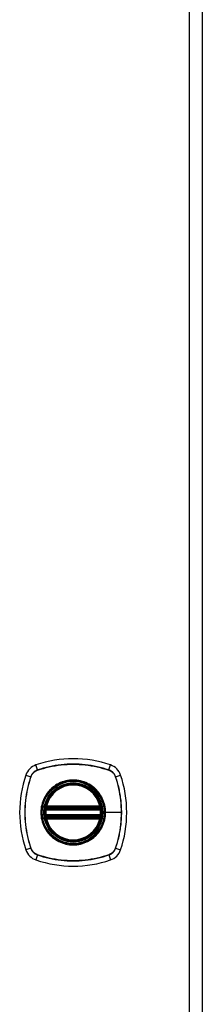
# Model space of a CAD drawing. Header units: inches. Extents: x 0 to 121, y -11 to 79.
# Tile 65 of 88: x 77.67 to 80.17, y 29.66 to 43.1. Entities that reach past the tile are written whole.
import ezdxf

# ---------------------------------------------------------------- set-up
doc = ezdxf.new("R2010")
doc.units = ezdxf.units.IN
doc.header["$LTSCALE"] = 7.278232
doc.header["$MEASUREMENT"] = 0
doc.layers.add('Visible Edges(ANSI)', color=7, linetype='Continuous', lineweight=25)
doc.layers.add('Visible Tangent Edges(ANSI)', color=7, linetype='Continuous', lineweight=25)

msp = doc.modelspace()

# ---------------------------------------------------------------- linework, layer by layer
at = {"layer": 'Visible Edges(ANSI)'}
for p, q in [((80.1671, 27.189), (80.1671, 56.3561)), ((78.0323, 32.3291), (78.7687, 32.3291)), ((78.0374, 32.3537), (78.7636, 32.3537)), ((78.7687, 32.2314), (78.0323, 32.2314)), ((78.7636, 32.2069), (78.0374, 32.2069))]:
    msp.add_line(p, q, dxfattribs=at)
at = {"layer": 'Visible Edges(ANSI)', "flags": 128}
for points in [[(78.0178, 32.3463), (78.0178, 32.3462), (78.0178, 32.346), (78.0177, 32.3457), (78.0177, 32.3452), (78.0176, 32.3446), (78.0174, 32.3439), (78.0173, 32.3431), (78.0171, 32.3422), (78.017, 32.3411), (78.0168, 32.3399), (78.0166, 32.3387), (78.0164, 32.3373), (78.0162, 32.3358), (78.016, 32.3343), (78.0157, 32.3327), (78.0155, 32.331), (78.0153, 32.3292), (78.0151, 32.3274), (78.0148, 32.3255), (78.0146, 32.3236), (78.0144, 32.3217), (78.0142, 32.3198), (78.014, 32.3178), (78.0138, 32.3158)], [(78.7871, 32.3158), (78.7869, 32.3178), (78.7868, 32.3198), (78.7865, 32.3217), (78.7863, 32.3236), (78.7861, 32.3255), (78.7859, 32.3274), (78.7857, 32.3292), (78.7854, 32.331), (78.7852, 32.3327), (78.785, 32.3343), (78.7848, 32.3358), (78.7846, 32.3373), (78.7844, 32.3387), (78.7842, 32.3399), (78.784, 32.3411), (78.7838, 32.3422), (78.7836, 32.3431), (78.7835, 32.3439), (78.7834, 32.3446), (78.7833, 32.3452), (78.7832, 32.3457), (78.7832, 32.346), (78.7831, 32.3462), (78.7831, 32.3463)], [(78.0138, 32.2447), (78.014, 32.2428), (78.0142, 32.2408), (78.0144, 32.2388), (78.0146, 32.2369), (78.0148, 32.235), (78.0151, 32.2331), (78.0153, 32.2313), (78.0155, 32.2295), (78.0157, 32.2278), (78.016, 32.2262), (78.0162, 32.2247), (78.0164, 32.2232), (78.0166, 32.2219), (78.0168, 32.2206), (78.017, 32.2194), (78.0172, 32.2184), (78.0173, 32.2174), (78.0174, 32.2166), (78.0176, 32.2159), (78.0177, 32.2153), (78.0177, 32.2149), (78.0178, 32.2146), (78.0178, 32.2144), (78.0178, 32.2143)], [(78.7831, 32.2143), (78.7831, 32.2144), (78.7832, 32.2146), (78.7832, 32.2149), (78.7833, 32.2153), (78.7834, 32.2159), (78.7835, 32.2166), (78.7836, 32.2174), (78.7838, 32.2184), (78.784, 32.2194), (78.7842, 32.2206), (78.7843, 32.2219), (78.7846, 32.2232), (78.7848, 32.2247), (78.785, 32.2262), (78.7852, 32.2278), (78.7854, 32.2295), (78.7857, 32.2313), (78.7859, 32.2331), (78.7861, 32.235), (78.7863, 32.2369), (78.7865, 32.2388), (78.7867, 32.2408), (78.7869, 32.2428), (78.7871, 32.2447)]]:
    msp.add_lwpolyline(points, dxfattribs=at)
at = {"layer": 'Visible Edges(ANSI)'}
for radius in [0.3968, 0.3907]:
    msp.add_circle((78.4005, 32.2803), radius, dxfattribs=at)
for centre, radius, start, end in [((77.9604, 32.7204), 0.2198, 108.77216, 161.22784), ((78.4005, 31.4256), 1.5873, 71.22784, 108.77216), ((78.8406, 32.7204), 0.2198, 18.77216, 71.22784), ((79.2552, 32.2803), 1.5873, 161.22784, 198.77216), ((77.5457, 32.2803), 1.5873, 341.22784, 18.77216), ((78.4005, 32.2803), 0.3883, 13.63439, 166.36561), ((78.4005, 32.2803), 0.3883, 174.74991, 185.25009), ((78.0323, 32.3438), 0.0147, 170.21598, 270), ((78.4005, 32.2803), 0.3883, 166.36561, 170.21598), ((78.0374, 32.3684), 0.0147, 166.36561, 270), ((78.7636, 32.3684), 0.0147, 270, 13.63439), ((78.7687, 32.3438), 0.0147, 270, 9.78402), ((78.4005, 32.2803), 0.3883, 9.78402, 13.63439), ((78.4005, 32.2803), 0.3883, 354.74991, 5.25009), ((78.0323, 32.2168), 0.0147, 90, 189.78402), ((78.4005, 32.2803), 0.3883, 189.78402, 193.63439), ((78.0374, 32.1922), 0.0147, 90, 193.63439), ((78.4005, 32.2803), 0.3883, 193.63439, 346.36561), ((78.7636, 32.1922), 0.0147, 346.36561, 90), ((78.7687, 32.2168), 0.0147, 350.21598, 90), ((78.4005, 32.2803), 0.3883, 346.36561, 350.21598), ((77.9604, 31.8402), 0.2198, 198.77216, 251.22784), ((78.8406, 31.8402), 0.2198, 288.77216, 341.22784), ((78.4005, 33.135), 1.5873, 251.22784, 288.77216)]:
    msp.add_arc(centre, radius, start, end, dxfattribs=at)
at = {"layer": 'Visible Tangent Edges(ANSI)'}
for p, q in [((79.9859, 56.3561), (79.9859, 27.189)), ((77.9128, 32.8603), (77.8897, 32.9285)), ((78.8881, 32.8603), (78.9113, 32.9285)), ((77.7523, 32.7911), (77.8204, 32.7679)), ((77.9137, 32.8578), (77.9142, 32.858)), ((78.8867, 32.858), (78.8873, 32.8578)), ((78.9805, 32.7679), (79.0487, 32.7911)), ((77.8228, 32.7665), (77.823, 32.7671)), ((78.978, 32.7671), (78.9782, 32.7665)), ((78.0284, 32.3145), (78.0138, 32.3158)), ((78.0252, 32.345), (78.0178, 32.3463)), ((78.0231, 32.3718), (78.0374, 32.3684)), ((78.0284, 32.3145), (78.7725, 32.3145)), ((78.0323, 32.3291), (78.0323, 32.3416)), ((78.0374, 32.3537), (78.0374, 32.3684)), ((78.7636, 32.3684), (78.0374, 32.3684)), ((78.0374, 32.3414), (78.0374, 32.3537)), ((78.0374, 32.3414), (78.7636, 32.3414)), ((78.7636, 32.3684), (78.7778, 32.3718)), ((78.7636, 32.3684), (78.7636, 32.3537)), ((78.7636, 32.3537), (78.7636, 32.3414)), ((78.7687, 32.3416), (78.7687, 32.3291)), ((78.7871, 32.3158), (78.7725, 32.3145)), ((78.7831, 32.3463), (78.7757, 32.345)), ((78.8373, 32.2803), (78.8432, 32.2803)), ((79.059, 32.2803), (78.8432, 32.2803)), ((78.0284, 32.2461), (78.0138, 32.2447)), ((78.0178, 32.2143), (78.0252, 32.2156)), ((78.0374, 32.1922), (78.0231, 32.1887)), ((78.7725, 32.2461), (78.0284, 32.2461)), ((78.0323, 32.2189), (78.0323, 32.2314)), ((78.0374, 32.2069), (78.0374, 32.2191)), ((78.7636, 32.2191), (78.0374, 32.2191)), ((78.0374, 32.1922), (78.0374, 32.2069)), ((78.0374, 32.1922), (78.7636, 32.1922)), ((78.7636, 32.2191), (78.7636, 32.2069)), ((78.7636, 32.2069), (78.7636, 32.1922)), ((78.7778, 32.1887), (78.7636, 32.1922)), ((78.7687, 32.2314), (78.7687, 32.2189)), ((78.7871, 32.2447), (78.7725, 32.2461)), ((78.7757, 32.2156), (78.7831, 32.2143)), ((77.8204, 31.7926), (77.7523, 31.7695)), ((77.823, 31.7935), (77.8228, 31.794)), ((78.9782, 31.794), (78.978, 31.7935)), ((78.9805, 31.7926), (79.0487, 31.7695)), ((77.9128, 31.7002), (77.8897, 31.6321)), ((77.9142, 31.7026), (77.9137, 31.7028)), ((78.8873, 31.7028), (78.8867, 31.7026)), ((78.8881, 31.7002), (78.9113, 31.6321))]:
    msp.add_line(p, q, dxfattribs=at)
at = {"layer": 'Visible Tangent Edges(ANSI)', "flags": 128}
for points in [[(78.8881, 32.8603), (78.8488, 32.873), (78.8091, 32.8847), (78.7691, 32.8952), (78.7287, 32.9047), (78.688, 32.9131), (78.6471, 32.9204), (78.6061, 32.9265), (78.5648, 32.9316), (78.5235, 32.9355), (78.4822, 32.9383), (78.4409, 32.9399), (78.3996, 32.9404), (78.3583, 32.9399), (78.317, 32.9382), (78.2758, 32.9353), (78.2346, 32.9314), (78.1937, 32.9264), (78.1528, 32.9202), (78.1122, 32.913), (78.0718, 32.9046), (78.0316, 32.8952), (77.9917, 32.8846), (77.9521, 32.873), (77.9128, 32.8603)], [(77.9142, 32.858), (77.9533, 32.8707), (77.9928, 32.8824), (78.0325, 32.893), (78.0726, 32.9026), (78.1129, 32.911), (78.1534, 32.9183), (78.1941, 32.9246), (78.235, 32.9297), (78.2761, 32.9336), (78.3172, 32.9365), (78.3584, 32.9382), (78.3996, 32.9388), (78.4408, 32.9383), (78.482, 32.9366), (78.5233, 32.9338), (78.5645, 32.9298), (78.6056, 32.9247), (78.6465, 32.9185), (78.6873, 32.9112), (78.7278, 32.9027), (78.7681, 32.8931), (78.808, 32.8825), (78.8476, 32.8707), (78.8867, 32.858)], [(77.9128, 32.8603), (77.9075, 32.8584), (77.9023, 32.8564), (77.8971, 32.8541), (77.892, 32.8516), (77.8871, 32.8489), (77.8822, 32.846), (77.8775, 32.8429), (77.8729, 32.8397), (77.8684, 32.8363), (77.864, 32.8327), (77.8598, 32.8289), (77.8557, 32.825), (77.8518, 32.821), (77.8481, 32.8167), (77.8445, 32.8124), (77.8411, 32.8079), (77.8378, 32.8033), (77.8348, 32.7985), (77.8319, 32.7937), (77.8292, 32.7887), (77.8267, 32.7836), (77.8244, 32.7785), (77.8223, 32.7733), (77.8204, 32.7679)], [(77.823, 32.7671), (77.8249, 32.7723), (77.827, 32.7774), (77.8293, 32.7824), (77.8318, 32.7874), (77.8344, 32.7922), (77.8373, 32.797), (77.8403, 32.8016), (77.8435, 32.8061), (77.8469, 32.8105), (77.8504, 32.8148), (77.8541, 32.8189), (77.8579, 32.8229), (77.8619, 32.8267), (77.866, 32.8304), (77.8702, 32.8339), (77.8746, 32.8373), (77.8791, 32.8405), (77.8838, 32.8435), (77.8885, 32.8463), (77.8934, 32.849), (77.8983, 32.8515), (77.9033, 32.8538), (77.9085, 32.8559), (77.9137, 32.8578)], [(78.8873, 32.8578), (78.8925, 32.8559), (78.8976, 32.8538), (78.9026, 32.8515), (78.9076, 32.849), (78.9124, 32.8463), (78.9172, 32.8435), (78.9218, 32.8404), (78.9263, 32.8373), (78.9307, 32.8339), (78.935, 32.8304), (78.9391, 32.8267), (78.9431, 32.8229), (78.9469, 32.8189), (78.9506, 32.8148), (78.9541, 32.8105), (78.9575, 32.8061), (78.9606, 32.8016), (78.9637, 32.797), (78.9665, 32.7922), (78.9692, 32.7874), (78.9717, 32.7824), (78.974, 32.7774), (78.9761, 32.7723), (78.978, 32.7671)], [(78.9805, 32.7679), (78.9786, 32.7733), (78.9765, 32.7785), (78.9742, 32.7837), (78.9718, 32.7887), (78.9691, 32.7937), (78.9662, 32.7985), (78.9631, 32.8033), (78.9599, 32.8079), (78.9565, 32.8124), (78.9529, 32.8167), (78.9491, 32.821), (78.9452, 32.825), (78.9411, 32.8289), (78.9369, 32.8327), (78.9326, 32.8363), (78.9281, 32.8397), (78.9235, 32.8429), (78.9187, 32.846), (78.9139, 32.8489), (78.9089, 32.8516), (78.9038, 32.854), (78.8987, 32.8563), (78.8935, 32.8584), (78.8881, 32.8603)], [(77.8204, 32.7679), (77.8077, 32.7286), (77.7961, 32.6889), (77.7855, 32.6489), (77.776, 32.6085), (77.7676, 32.5678), (77.7604, 32.5269), (77.7542, 32.4859), (77.7492, 32.4446), (77.7453, 32.4034), (77.7425, 32.362), (77.7408, 32.3207), (77.7403, 32.2794), (77.7409, 32.2381), (77.7426, 32.1968), (77.7454, 32.1556), (77.7493, 32.1144), (77.7544, 32.0735), (77.7605, 32.0326), (77.7678, 31.992), (77.7761, 31.9516), (77.7856, 31.9114), (77.7961, 31.8715), (77.8077, 31.8319), (77.8204, 31.7926)], [(77.8228, 31.794), (77.81, 31.8331), (77.7983, 31.8726), (77.7877, 31.9123), (77.7782, 31.9524), (77.7697, 31.9927), (77.7624, 32.0332), (77.7562, 32.0739), (77.7511, 32.1148), (77.7471, 32.1559), (77.7443, 32.197), (77.7425, 32.2382), (77.7419, 32.2794), (77.7425, 32.3206), (77.7442, 32.3618), (77.747, 32.4031), (77.7509, 32.4443), (77.756, 32.4854), (77.7622, 32.5263), (77.7696, 32.5671), (77.7781, 32.6076), (77.7876, 32.6479), (77.7983, 32.6878), (77.81, 32.7274), (77.8228, 32.7665)], [(78.8373, 32.2803), (78.8264, 32.1829), (78.7941, 32.0905), (78.742, 32.0073), (78.6729, 31.9383), (78.59, 31.8865), (78.4975, 31.8543), (78.4, 31.8434), (78.3027, 31.8545), (78.2104, 31.8869), (78.1274, 31.9389), (78.0585, 32.0079), (78.0068, 32.0906), (77.9745, 32.1833), (77.9636, 32.2805), (77.9746, 32.3779), (78.007, 32.4704), (78.059, 32.5533), (78.128, 32.6221), (78.2107, 32.674), (78.3032, 32.7062), (78.4007, 32.7171), (78.4981, 32.7061), (78.5905, 32.6737), (78.6735, 32.6218), (78.7423, 32.5528), (78.7943, 32.4698), (78.8264, 32.3775), (78.8373, 32.2803)], [(78.6828, 32.621), (78.6628, 32.6366), (78.6418, 32.6511), (78.62, 32.6644), (78.5975, 32.6765), (78.5743, 32.6872), (78.5505, 32.6967), (78.5263, 32.7047), (78.5017, 32.7112), (78.4768, 32.7164), (78.4515, 32.72), (78.426, 32.7223), (78.4004, 32.723), (78.3748, 32.7223), (78.3493, 32.72), (78.324, 32.7163), (78.299, 32.7111), (78.2743, 32.7045), (78.25, 32.6965), (78.2263, 32.6872), (78.2031, 32.6764), (78.1807, 32.6644), (78.159, 32.6511), (78.1381, 32.6366), (78.1182, 32.621)], [(78.9782, 32.7665), (78.9847, 32.747), (78.9909, 32.7274), (78.9969, 32.7077), (79.0026, 32.6879), (79.0081, 32.6681), (79.0133, 32.6481), (79.0182, 32.6281), (79.0228, 32.608), (79.0272, 32.5879), (79.0312, 32.5676), (79.0351, 32.5473), (79.0386, 32.527), (79.0418, 32.5066), (79.0448, 32.4861), (79.0475, 32.4656), (79.0499, 32.4451), (79.0521, 32.4245), (79.0539, 32.404), (79.0555, 32.3834), (79.0567, 32.3627), (79.0577, 32.3421), (79.0584, 32.3215), (79.0589, 32.3009), (79.059, 32.2803)], [(78.9805, 31.7926), (78.9932, 31.8319), (79.0049, 31.8716), (79.0154, 31.9116), (79.0249, 31.952), (79.0333, 31.9926), (79.0406, 32.0335), (79.0467, 32.0745), (79.0517, 32.1157), (79.0557, 32.157), (79.0584, 32.1983), (79.0601, 32.2396), (79.0606, 32.2809), (79.0601, 32.3221), (79.0584, 32.3634), (79.0556, 32.4047), (79.0516, 32.4459), (79.0466, 32.487), (79.0404, 32.5279), (79.0332, 32.5686), (79.0248, 32.6091), (79.0153, 32.6492), (79.0048, 32.6891), (78.9932, 32.7287), (78.9805, 32.7679)], [(78.0598, 32.5626), (78.0441, 32.5426), (78.0296, 32.5216), (78.0163, 32.4999), (78.0042, 32.4773), (77.9934, 32.4541), (77.984, 32.4303), (77.9761, 32.4061), (77.9695, 32.3814), (77.9644, 32.3564), (77.9607, 32.3312), (77.9585, 32.3057), (77.9577, 32.2801), (77.9585, 32.2545), (77.9607, 32.2291), (77.9644, 32.204), (77.9696, 32.179), (77.9762, 32.1543), (77.9842, 32.1299), (77.9936, 32.1061), (78.0043, 32.0829), (78.0164, 32.0605), (78.0296, 32.0388), (78.0441, 32.018), (78.0598, 31.998)], [(78.1182, 32.621), (78.1155, 32.6187), (78.1129, 32.6165), (78.1103, 32.6143), (78.1077, 32.612), (78.1051, 32.6097), (78.1026, 32.6074), (78.1, 32.6051), (78.0975, 32.6027), (78.095, 32.6003), (78.0925, 32.5979), (78.0901, 32.5955), (78.0876, 32.5931), (78.0852, 32.5907), (78.0828, 32.5882), (78.0804, 32.5857), (78.078, 32.5832), (78.0757, 32.5807), (78.0734, 32.5782), (78.0711, 32.5756), (78.0688, 32.573), (78.0665, 32.5705), (78.0642, 32.5679), (78.062, 32.5652), (78.0598, 32.5626)], [(78.7412, 32.5626), (78.7389, 32.5652), (78.7367, 32.5679), (78.7345, 32.5705), (78.7322, 32.5731), (78.7299, 32.5756), (78.7276, 32.5782), (78.7252, 32.5807), (78.7229, 32.5832), (78.7205, 32.5857), (78.7181, 32.5882), (78.7157, 32.5907), (78.7133, 32.5931), (78.7109, 32.5956), (78.7084, 32.598), (78.7059, 32.6003), (78.7034, 32.6027), (78.7009, 32.6051), (78.6984, 32.6074), (78.6958, 32.6097), (78.6932, 32.612), (78.6906, 32.6143), (78.688, 32.6165), (78.6854, 32.6187), (78.6828, 32.621)], [(78.8432, 32.2803), (78.843, 32.293), (78.8425, 32.3057), (78.8415, 32.3185), (78.8402, 32.3312), (78.8386, 32.3439), (78.8365, 32.3565), (78.8341, 32.3691), (78.8314, 32.3816), (78.8283, 32.394), (78.8248, 32.4062), (78.821, 32.4184), (78.8169, 32.4304), (78.8124, 32.4423), (78.8075, 32.4541), (78.8023, 32.4658), (78.7968, 32.4773), (78.7909, 32.4887), (78.7847, 32.4998), (78.7782, 32.5108), (78.7714, 32.5216), (78.7643, 32.5322), (78.7569, 32.5425), (78.7491, 32.5527), (78.7412, 32.5626)], [(78.0231, 32.3718), (78.0229, 32.3707), (78.0226, 32.3695), (78.0224, 32.3683), (78.0222, 32.3671), (78.0221, 32.366), (78.0219, 32.3648), (78.0218, 32.3636), (78.0218, 32.3624), (78.0217, 32.3612), (78.0217, 32.3601), (78.0217, 32.3589), (78.0218, 32.3577), (78.0219, 32.3566), (78.022, 32.3554), (78.0222, 32.3543), (78.0224, 32.3532), (78.0226, 32.3521), (78.0228, 32.351), (78.0231, 32.3499), (78.0235, 32.3489), (78.0239, 32.3478), (78.0243, 32.3468), (78.0247, 32.3459), (78.0252, 32.345)], [(78.0252, 32.345), (78.0255, 32.3448), (78.0257, 32.3446), (78.0259, 32.3444), (78.0262, 32.3442), (78.0265, 32.344), (78.0267, 32.3439), (78.027, 32.3437), (78.0273, 32.3435), (78.0276, 32.3434), (78.0278, 32.3432), (78.0281, 32.343), (78.0284, 32.3429), (78.0287, 32.3427), (78.029, 32.3426), (78.0294, 32.3425), (78.0297, 32.3424), (78.03, 32.3422), (78.0303, 32.3421), (78.0306, 32.342), (78.0309, 32.3419), (78.0313, 32.3418), (78.0316, 32.3418), (78.0319, 32.3417), (78.0323, 32.3416)], [(78.0284, 32.3145), (78.0286, 32.3154), (78.0288, 32.3164), (78.029, 32.3173), (78.0292, 32.3182), (78.0294, 32.3192), (78.0296, 32.32), (78.0298, 32.3209), (78.03, 32.3218), (78.0303, 32.3226), (78.0305, 32.3234), (78.0307, 32.3241), (78.0309, 32.3248), (78.0311, 32.3255), (78.0313, 32.3261), (78.0314, 32.3266), (78.0316, 32.3271), (78.0318, 32.3276), (78.0319, 32.328), (78.032, 32.3283), (78.0321, 32.3286), (78.0322, 32.3288), (78.0322, 32.329), (78.0323, 32.3291), (78.0323, 32.3291)], [(78.0323, 32.3416), (78.0325, 32.3416), (78.0327, 32.3416), (78.0329, 32.3416), (78.0331, 32.3416), (78.0333, 32.3416), (78.0335, 32.3415), (78.0337, 32.3415), (78.034, 32.3415), (78.0342, 32.3415), (78.0344, 32.3415), (78.0346, 32.3415), (78.0348, 32.3415), (78.035, 32.3415), (78.0352, 32.3415), (78.0354, 32.3414), (78.0357, 32.3414), (78.0359, 32.3414), (78.0361, 32.3414), (78.0363, 32.3414), (78.0365, 32.3414), (78.0367, 32.3414), (78.0369, 32.3414), (78.0372, 32.3414), (78.0374, 32.3414)], [(78.7412, 31.998), (78.7492, 32.0079), (78.7569, 32.0181), (78.7643, 32.0285), (78.7715, 32.0391), (78.7783, 32.0499), (78.7848, 32.0609), (78.791, 32.0721), (78.7969, 32.0834), (78.8024, 32.0949), (78.8076, 32.1065), (78.8124, 32.1183), (78.8169, 32.1302), (78.8211, 32.1422), (78.8249, 32.1544), (78.8283, 32.1667), (78.8314, 32.179), (78.8342, 32.1915), (78.8366, 32.2041), (78.8386, 32.2168), (78.8403, 32.2294), (78.8416, 32.2421), (78.8425, 32.2549), (78.843, 32.2676), (78.8432, 32.2803)], [(78.7636, 32.3414), (78.7638, 32.3414), (78.764, 32.3414), (78.7642, 32.3414), (78.7644, 32.3414), (78.7646, 32.3414), (78.7649, 32.3414), (78.7651, 32.3414), (78.7653, 32.3414), (78.7655, 32.3414), (78.7657, 32.3415), (78.7659, 32.3415), (78.7661, 32.3415), (78.7664, 32.3415), (78.7666, 32.3415), (78.7668, 32.3415), (78.767, 32.3415), (78.7672, 32.3415), (78.7674, 32.3415), (78.7676, 32.3416), (78.7678, 32.3416), (78.768, 32.3416), (78.7683, 32.3416), (78.7685, 32.3416), (78.7687, 32.3416)], [(78.7687, 32.3416), (78.769, 32.3417), (78.7693, 32.3418), (78.7697, 32.3418), (78.77, 32.3419), (78.7703, 32.342), (78.7707, 32.3421), (78.771, 32.3422), (78.7713, 32.3424), (78.7716, 32.3425), (78.7719, 32.3426), (78.7722, 32.3427), (78.7725, 32.3429), (78.7728, 32.343), (78.7731, 32.3432), (78.7734, 32.3433), (78.7737, 32.3435), (78.774, 32.3437), (78.7742, 32.3438), (78.7745, 32.344), (78.7747, 32.3442), (78.775, 32.3444), (78.7752, 32.3446), (78.7755, 32.3448), (78.7757, 32.345)], [(78.7687, 32.3291), (78.7687, 32.3291), (78.7687, 32.329), (78.7688, 32.3288), (78.7689, 32.3286), (78.7689, 32.3283), (78.7691, 32.328), (78.7692, 32.3276), (78.7693, 32.3271), (78.7695, 32.3266), (78.7697, 32.3261), (78.7699, 32.3255), (78.7701, 32.3248), (78.7703, 32.3241), (78.7705, 32.3234), (78.7707, 32.3226), (78.7709, 32.3218), (78.7711, 32.3209), (78.7713, 32.32), (78.7716, 32.3192), (78.7718, 32.3182), (78.772, 32.3173), (78.7722, 32.3164), (78.7724, 32.3154), (78.7725, 32.3145)], [(78.7757, 32.345), (78.7762, 32.3459), (78.7767, 32.3468), (78.7771, 32.3478), (78.7775, 32.3489), (78.7778, 32.3499), (78.7781, 32.351), (78.7784, 32.3521), (78.7786, 32.3532), (78.7788, 32.3543), (78.7789, 32.3554), (78.7791, 32.3566), (78.7791, 32.3577), (78.7792, 32.3589), (78.7792, 32.3601), (78.7792, 32.3612), (78.7792, 32.3624), (78.7791, 32.3636), (78.779, 32.3648), (78.7789, 32.366), (78.7787, 32.3671), (78.7785, 32.3683), (78.7783, 32.3695), (78.7781, 32.3707), (78.7778, 32.3718)], [(79.059, 32.2803), (79.0589, 32.2597), (79.0584, 32.2391), (79.0577, 32.2186), (79.0567, 32.198), (79.0555, 32.1774), (79.0539, 32.1568), (79.0521, 32.1362), (79.05, 32.1157), (79.0475, 32.0951), (79.0449, 32.0746), (79.0419, 32.0542), (79.0386, 32.0338), (79.0351, 32.0134), (79.0313, 31.9931), (79.0272, 31.9728), (79.0228, 31.9526), (79.0182, 31.9325), (79.0133, 31.9124), (79.0081, 31.8925), (79.0026, 31.8726), (78.9969, 31.8528), (78.9909, 31.8331), (78.9847, 31.8136), (78.9782, 31.794)], [(78.0252, 32.2156), (78.0247, 32.2147), (78.0243, 32.2137), (78.0239, 32.2127), (78.0235, 32.2117), (78.0231, 32.2107), (78.0228, 32.2096), (78.0226, 32.2085), (78.0224, 32.2074), (78.0222, 32.2063), (78.022, 32.2051), (78.0219, 32.204), (78.0218, 32.2028), (78.0217, 32.2017), (78.0217, 32.2005), (78.0217, 32.1993), (78.0218, 32.1981), (78.0218, 32.197), (78.0219, 32.1958), (78.0221, 32.1946), (78.0222, 32.1934), (78.0224, 32.1922), (78.0226, 32.1911), (78.0229, 32.1899), (78.0231, 32.1887)], [(78.0323, 32.2189), (78.0319, 32.2189), (78.0316, 32.2188), (78.0313, 32.2187), (78.0309, 32.2186), (78.0306, 32.2185), (78.0303, 32.2184), (78.03, 32.2183), (78.0297, 32.2182), (78.0293, 32.2181), (78.029, 32.218), (78.0287, 32.2178), (78.0284, 32.2177), (78.0281, 32.2175), (78.0278, 32.2174), (78.0276, 32.2172), (78.0273, 32.2171), (78.027, 32.2169), (78.0267, 32.2167), (78.0265, 32.2165), (78.0262, 32.2163), (78.0259, 32.2162), (78.0257, 32.216), (78.0255, 32.2158), (78.0252, 32.2156)], [(78.0323, 32.2314), (78.0323, 32.2315), (78.0322, 32.2316), (78.0322, 32.2317), (78.0321, 32.2319), (78.032, 32.2322), (78.0319, 32.2326), (78.0318, 32.2329), (78.0316, 32.2334), (78.0315, 32.2339), (78.0313, 32.2345), (78.0311, 32.2351), (78.0309, 32.2357), (78.0307, 32.2364), (78.0305, 32.2372), (78.0303, 32.238), (78.03, 32.2388), (78.0298, 32.2396), (78.0296, 32.2405), (78.0294, 32.2414), (78.0292, 32.2423), (78.029, 32.2432), (78.0288, 32.2442), (78.0286, 32.2451), (78.0284, 32.2461)], [(78.0374, 32.2191), (78.0372, 32.2191), (78.0369, 32.2191), (78.0367, 32.2191), (78.0365, 32.2191), (78.0363, 32.2191), (78.0361, 32.2191), (78.0359, 32.2191), (78.0357, 32.2191), (78.0354, 32.2191), (78.0352, 32.2191), (78.035, 32.2191), (78.0348, 32.2191), (78.0346, 32.2191), (78.0344, 32.2191), (78.0342, 32.2191), (78.034, 32.219), (78.0337, 32.219), (78.0335, 32.219), (78.0333, 32.219), (78.0331, 32.219), (78.0329, 32.219), (78.0327, 32.219), (78.0325, 32.2189), (78.0323, 32.2189)], [(78.7687, 32.2189), (78.7685, 32.2189), (78.7683, 32.219), (78.768, 32.219), (78.7678, 32.219), (78.7676, 32.219), (78.7674, 32.219), (78.7672, 32.219), (78.767, 32.219), (78.7668, 32.2191), (78.7666, 32.2191), (78.7664, 32.2191), (78.7661, 32.2191), (78.7659, 32.2191), (78.7657, 32.2191), (78.7655, 32.2191), (78.7653, 32.2191), (78.7651, 32.2191), (78.7649, 32.2191), (78.7646, 32.2191), (78.7644, 32.2191), (78.7642, 32.2191), (78.764, 32.2191), (78.7638, 32.2191), (78.7636, 32.2191)], [(78.7725, 32.2461), (78.7724, 32.2451), (78.7722, 32.2442), (78.772, 32.2432), (78.7718, 32.2423), (78.7716, 32.2414), (78.7713, 32.2405), (78.7711, 32.2396), (78.7709, 32.2388), (78.7707, 32.238), (78.7705, 32.2372), (78.7703, 32.2364), (78.7701, 32.2357), (78.7699, 32.2351), (78.7697, 32.2345), (78.7695, 32.2339), (78.7693, 32.2334), (78.7692, 32.2329), (78.7691, 32.2326), (78.7689, 32.2322), (78.7689, 32.2319), (78.7688, 32.2317), (78.7687, 32.2316), (78.7687, 32.2315), (78.7687, 32.2314)], [(78.7757, 32.2156), (78.7755, 32.2158), (78.7752, 32.216), (78.775, 32.2162), (78.7747, 32.2163), (78.7745, 32.2165), (78.7742, 32.2167), (78.7739, 32.2169), (78.7737, 32.217), (78.7734, 32.2172), (78.7731, 32.2174), (78.7728, 32.2175), (78.7725, 32.2177), (78.7722, 32.2178), (78.7719, 32.2179), (78.7716, 32.2181), (78.7713, 32.2182), (78.771, 32.2183), (78.7706, 32.2184), (78.7703, 32.2185), (78.77, 32.2186), (78.7697, 32.2187), (78.7693, 32.2188), (78.769, 32.2189), (78.7687, 32.2189)], [(78.7778, 32.1887), (78.7781, 32.1899), (78.7783, 32.1911), (78.7785, 32.1922), (78.7787, 32.1934), (78.7789, 32.1946), (78.779, 32.1958), (78.7791, 32.197), (78.7792, 32.1981), (78.7792, 32.1993), (78.7792, 32.2005), (78.7792, 32.2017), (78.7791, 32.2028), (78.7791, 32.204), (78.7789, 32.2051), (78.7788, 32.2063), (78.7786, 32.2074), (78.7784, 32.2085), (78.7781, 32.2096), (78.7778, 32.2107), (78.7775, 32.2117), (78.7771, 32.2127), (78.7767, 32.2137), (78.7762, 32.2147), (78.7757, 32.2156)], [(78.0598, 31.998), (78.062, 31.9953), (78.0642, 31.9927), (78.0665, 31.9901), (78.0688, 31.9875), (78.0711, 31.9849), (78.0734, 31.9824), (78.0757, 31.9799), (78.078, 31.9773), (78.0804, 31.9748), (78.0828, 31.9724), (78.0852, 31.9699), (78.0876, 31.9675), (78.0901, 31.965), (78.0925, 31.9626), (78.095, 31.9602), (78.0975, 31.9579), (78.1, 31.9555), (78.1026, 31.9532), (78.1051, 31.9509), (78.1077, 31.9486), (78.1103, 31.9463), (78.1129, 31.944), (78.1155, 31.9418), (78.1182, 31.9396)], [(78.6828, 31.9396), (78.6854, 31.9418), (78.688, 31.944), (78.6906, 31.9463), (78.6932, 31.9485), (78.6958, 31.9508), (78.6983, 31.9531), (78.7009, 31.9555), (78.7034, 31.9578), (78.7059, 31.9602), (78.7084, 31.9626), (78.7108, 31.965), (78.7133, 31.9674), (78.7157, 31.9698), (78.7181, 31.9723), (78.7205, 31.9748), (78.7229, 31.9773), (78.7252, 31.9798), (78.7275, 31.9823), (78.7299, 31.9849), (78.7322, 31.9875), (78.7344, 31.9901), (78.7367, 31.9927), (78.7389, 31.9953), (78.7412, 31.998)], [(78.1182, 31.9396), (78.1382, 31.9239), (78.1592, 31.9094), (78.181, 31.8961), (78.2035, 31.8841), (78.2267, 31.8734), (78.2504, 31.864), (78.2747, 31.8559), (78.2993, 31.8493), (78.3242, 31.8442), (78.3494, 31.8405), (78.3748, 31.8383), (78.4004, 31.8376), (78.426, 31.8383), (78.4515, 31.8405), (78.4768, 31.8442), (78.5019, 31.8494), (78.5265, 31.856), (78.5508, 31.864), (78.5745, 31.8733), (78.5977, 31.8841), (78.6202, 31.8961), (78.6419, 31.9094), (78.6628, 31.9239), (78.6828, 31.9396)], [(77.8204, 31.7926), (77.8223, 31.7873), (77.8244, 31.7821), (77.8267, 31.7769), (77.8292, 31.7718), (77.8319, 31.7669), (77.8348, 31.762), (77.8378, 31.7573), (77.8411, 31.7527), (77.8445, 31.7482), (77.8481, 31.7438), (77.8518, 31.7396), (77.8557, 31.7355), (77.8598, 31.7316), (77.864, 31.7279), (77.8684, 31.7243), (77.8729, 31.7209), (77.8775, 31.7176), (77.8822, 31.7146), (77.8871, 31.7117), (77.892, 31.709), (77.8971, 31.7065), (77.9023, 31.7042), (77.9075, 31.7021), (77.9128, 31.7002)], [(77.9137, 31.7028), (77.9085, 31.7047), (77.9033, 31.7068), (77.8983, 31.7091), (77.8934, 31.7116), (77.8885, 31.7142), (77.8838, 31.7171), (77.8792, 31.7201), (77.8746, 31.7233), (77.8703, 31.7267), (77.866, 31.7302), (77.8619, 31.7339), (77.8579, 31.7377), (77.8541, 31.7417), (77.8504, 31.7458), (77.8469, 31.7501), (77.8435, 31.7544), (77.8403, 31.759), (77.8373, 31.7636), (77.8344, 31.7683), (77.8318, 31.7732), (77.8293, 31.7781), (77.827, 31.7832), (77.8249, 31.7883), (77.823, 31.7935)], [(78.978, 31.7935), (78.9761, 31.7883), (78.974, 31.7832), (78.9717, 31.7781), (78.9692, 31.7732), (78.9665, 31.7683), (78.9637, 31.7636), (78.9606, 31.759), (78.9575, 31.7544), (78.9541, 31.7501), (78.9506, 31.7458), (78.9469, 31.7417), (78.9431, 31.7377), (78.9391, 31.7339), (78.935, 31.7302), (78.9307, 31.7267), (78.9263, 31.7233), (78.9218, 31.7201), (78.9172, 31.7171), (78.9124, 31.7142), (78.9076, 31.7116), (78.9026, 31.7091), (78.8976, 31.7068), (78.8925, 31.7047), (78.8873, 31.7028)], [(78.8881, 31.7002), (78.8935, 31.7021), (78.8987, 31.7042), (78.9038, 31.7065), (78.9089, 31.709), (78.9139, 31.7117), (78.9187, 31.7146), (78.9235, 31.7176), (78.9281, 31.7209), (78.9326, 31.7243), (78.9369, 31.7279), (78.9411, 31.7316), (78.9452, 31.7355), (78.9491, 31.7396), (78.9529, 31.7438), (78.9565, 31.7482), (78.9599, 31.7527), (78.9631, 31.7573), (78.9662, 31.762), (78.9691, 31.7669), (78.9717, 31.7718), (78.9742, 31.7769), (78.9765, 31.7821), (78.9786, 31.7873), (78.9805, 31.7926)], [(77.9128, 31.7002), (77.9521, 31.6875), (77.9918, 31.6759), (78.0319, 31.6653), (78.0723, 31.6558), (78.1129, 31.6474), (78.1538, 31.6402), (78.1949, 31.634), (78.2361, 31.629), (78.2774, 31.6251), (78.3187, 31.6223), (78.3601, 31.6206), (78.4014, 31.6201), (78.4427, 31.6207), (78.4839, 31.6224), (78.5252, 31.6252), (78.5663, 31.6291), (78.6073, 31.6342), (78.6481, 31.6403), (78.6888, 31.6476), (78.7292, 31.6559), (78.7694, 31.6654), (78.8093, 31.6759), (78.8489, 31.6875), (78.8881, 31.7002)], [(78.8867, 31.7026), (78.8476, 31.6898), (78.8082, 31.6781), (78.7684, 31.6675), (78.7284, 31.658), (78.6881, 31.6495), (78.6475, 31.6422), (78.6068, 31.636), (78.5659, 31.6309), (78.5249, 31.6269), (78.4838, 31.6241), (78.4426, 31.6223), (78.4014, 31.6217), (78.3602, 31.6223), (78.3189, 31.624), (78.2777, 31.6268), (78.2365, 31.6307), (78.1954, 31.6358), (78.1544, 31.6421), (78.1136, 31.6494), (78.0731, 31.6579), (78.0329, 31.6674), (77.9929, 31.6781), (77.9534, 31.6898), (77.9142, 31.7026)]]:
    msp.add_lwpolyline(points, dxfattribs=at)
at = {"layer": 'Visible Tangent Edges(ANSI)'}
for radius in [0.4297, 0.4245, 0.4037, 0.4022]:
    msp.add_circle((78.4005, 32.2803), radius, dxfattribs=at)
for start, end in [(13.63439, 166.36561), (174.74991, 185.25009), (354.74991, 5.25009), (193.63439, 346.36561)]:
    msp.add_arc((78.4005, 32.2803), 0.3736, start, end, dxfattribs=at)
for centre, major_axis, ratio, start_param, end_param in [((77.9148, 32.8546), (-0.0039, 0.0116), 0.0028932, 1.0479659, 1.2886122), ((78.8862, 32.8546), (-0.0039, -0.0116), 0.0028932, 1.8529805, 2.0936268), ((77.8262, 32.766), (0.0116, -0.0039), 0.0028932, 1.8529805, 2.0936268), ((78.9748, 32.766), (-0.0116, -0.0039), 0.0028932, 4.1895585, 4.4302048), ((78.0182, 32.3462), (0.0096, 0.0111), 0.4316737, 4.9672302, 6.2831853), ((78.0323, 32.3395), (0.0025, 0.0144), 0.0256381, 0, 1.4265814), ((78.7687, 32.3395), (-0.0025, 0.0144), 0.0256381, 4.8566039, 6.2831853), ((78.7828, 32.3462), (-0.0096, 0.0111), 0.4316737, 0, 1.3159551), ((78.0182, 32.2144), (0.0096, -0.0111), 0.4316737, 0, 1.3159551), ((78.0323, 32.2211), (0.0025, -0.0144), 0.0256381, 4.8566039, 6.2831853), ((78.7687, 32.2211), (-0.0025, -0.0144), 0.0256381, 0, 1.4265814), ((78.7828, 32.2144), (-0.0096, -0.0111), 0.4316737, 4.9672302, 6.2831853), ((77.8262, 31.7946), (0.0116, 0.0039), 0.0028932, 4.1895585, 4.4302048), ((78.9748, 31.7946), (-0.0116, 0.0039), 0.0028932, 1.8529805, 2.0936268), ((77.9148, 31.706), (0.0039, 0.0116), 0.0028932, 1.8529805, 2.0936268), ((78.8862, 31.706), (-0.0039, 0.0116), 0.0028932, 4.1895585, 4.4302048)]:
    msp.add_ellipse(centre, major_axis=major_axis, ratio=ratio, start_param=start_param, end_param=end_param, dxfattribs=at)

doc.saveas('drawing.dxf')
